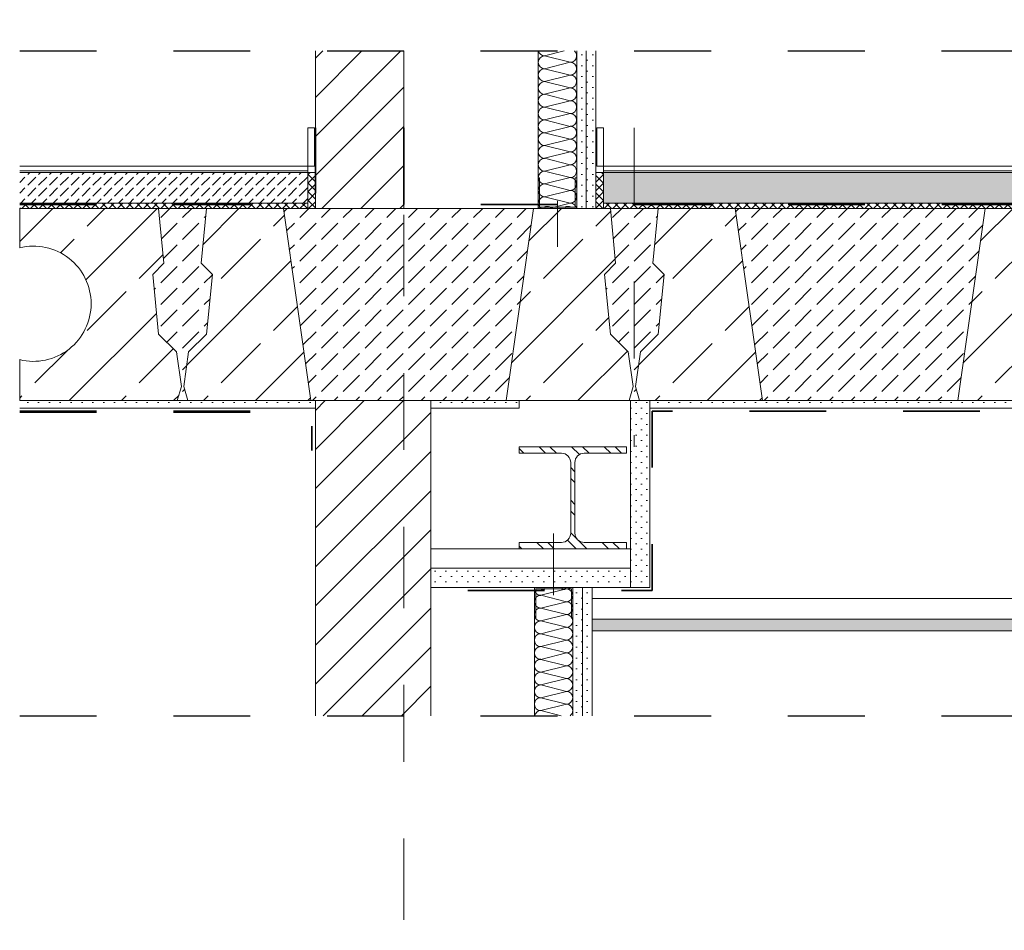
# Model space of a CAD drawing. Header units: metres. Extents: x 39.6 to 62.6, y -3.3 to 8.
# Tile 9 of 48: x 39.6 to 40.9, y 5.1 to 6.3. Entities that reach past the tile are written whole.
import ezdxf

# ---------------------------------------------------------------- set-up
doc = ezdxf.new("R2010")
doc.units = ezdxf.units.M
doc.header["$MEASUREMENT"] = 0
for name, pattern in [('Achse', [0.08, 0.04, -0.02, 0, -0.02]), ('Schnittlinie', [0.12, 0.06, -0.03, 0, -0.03]), ('Strichlinie doppelt', [0.218722, 0.105833, -0.042333, 0.028222, -0.042333]), ('Strichlinie eng', [0.046, 0.03, -0.016]), ('Wipeout_Contour', [1, 0, -1])]:
    doc.linetypes.add(name, pattern=pattern)
for name, color, linetype in [('301 - Elemente.Linie', 7, 'Continuous'), ('302 - Elemente.Schraffur', 7, 'Continuous'), ('451 - Universal.Achsen Raster', 7, 'Continuous'), ('603 - Struktur.Bodenplatte_ Decke Roh', 7, 'Continuous'), ('605 - Struktur.Wand Innen', 7, 'Continuous'), ('650 - Abdeckung.Fußboden Aufbau', 7, 'Continuous'), ('660 - Unterkonstruktion.Trockenbau', 7, 'Continuous'), ('Neubau_605 - Struktur.Wand Innen', 7, 'Continuous'), ('Neubau_606 - Struktur.Wand Innen Ausbau', 7, 'Continuous'), ('Neubau_651 - Abdeckung.Decke abgehängt_ bekleidet', 7, 'Continuous'), ('Neubau_653 - Abdeckung.TB Verkofferung', 7, 'Continuous'), ('Neubau_660 - Unterkonstruktion.Trockenbau', 7, 'Continuous')]:
    doc.layers.add(name, color=color, linetype=linetype)
pattern_1 = [(45, (0, 0), (-0.0056568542, 0.0056568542), []), (135, (0, 0), (0.0056568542, 0.0056568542), [])]
pattern_2 = [(45, (0, 0), (-0.0070710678, 0.0070710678), [0, -0.01])]
pattern_3 = [(45, (0, 0), (-0.025455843, 0.025455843), [])]
pattern_4 = [(45, (0, 0), (-0.014142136, 0.014142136), [0.015, -0.005]), (45, (5e-18, 0.014142), (-0.014142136, 0.014142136), [0.015, -0.005])]

# ---------------------------------------------------------------- blocks, each defined once
blk = doc.blocks.new('*X15')
at = {"layer": 'Neubau_606 - Struktur.Wand Innen Ausbau', "color": 1, "linetype": 'Continuous', "lineweight": 5}
for p, q in [((40.3416, 5.57), (40.3083, 5.5617)), ((40.3416, 5.57), (40.3337, 5.572)), ((40.3416, 5.5533), (40.3083, 5.5617)), ((40.3416, 5.5533), (40.3083, 5.545)), ((40.3416, 5.5367), (40.3083, 5.545)), ((40.3416, 5.5367), (40.3083, 5.5283)), ((40.3416, 5.52), (40.3083, 5.5283)), ((40.3416, 5.52), (40.3083, 5.5117)), ((40.3416, 5.5033), (40.3083, 5.5117)), ((40.3416, 5.5033), (40.3083, 5.495)), ((40.3416, 5.4867), (40.3083, 5.495)), ((40.3416, 5.4867), (40.3083, 5.4783)), ((40.3416, 5.47), (40.3083, 5.4783)), ((40.3416, 5.47), (40.3083, 5.4617)), ((40.3416, 5.4533), (40.3083, 5.4617)), ((40.3416, 5.4533), (40.3083, 5.445)), ((40.3416, 5.4367), (40.3083, 5.445)), ((40.3416, 5.4367), (40.3083, 5.4283)), ((40.3416, 5.42), (40.3083, 5.4283)), ((40.3416, 5.42), (40.3083, 5.4117)), ((40.335, 5.405), (40.3083, 5.4117))]:
    blk.add_line(p, q, dxfattribs=at)
for centre, start, end in [((40.3083, 5.57), 166.1275, 180), ((40.3083, 5.57), 180, 270), ((40.3416, 5.5783), 270, 310.5149), ((40.3416, 5.5617), 0, 90), ((40.3083, 5.5533), 90, 180), ((40.3083, 5.5533), 180, 270), ((40.3416, 5.5617), 270, 0), ((40.3416, 5.545), 0, 90), ((40.3083, 5.5367), 90, 180), ((40.3083, 5.5367), 180, 270), ((40.3416, 5.545), 270, 0), ((40.3416, 5.5283), 0, 90), ((40.3083, 5.52), 90, 180), ((40.3416, 5.5283), 270, 0), ((40.3083, 5.52), 180, 270), ((40.3083, 5.5033), 90, 180), ((40.3416, 5.5117), 0, 90), ((40.3416, 5.5117), 270, 0), ((40.3083, 5.5033), 180, 270), ((40.3416, 5.495), 0, 90), ((40.3083, 5.4867), 90, 180), ((40.3083, 5.4867), 180, 270), ((40.3416, 5.495), 270, 0), ((40.3416, 5.4783), 0, 90), ((40.3083, 5.47), 90, 180), ((40.3416, 5.4783), 270, 0), ((40.3083, 5.47), 180, 270), ((40.3083, 5.4533), 90, 180), ((40.3416, 5.4617), 0, 90), ((40.3416, 5.4617), 270, 0), ((40.3083, 5.4533), 180, 270), ((40.3416, 5.445), 0, 90), ((40.3083, 5.4367), 90, 180), ((40.3083, 5.4367), 180, 270), ((40.3416, 5.445), 270, 0), ((40.3416, 5.4283), 0, 90), ((40.3083, 5.42), 90, 180), ((40.3416, 5.4283), 270, 0), ((40.3083, 5.42), 180, 270), ((40.3083, 5.4033), 90, 168.4769), ((40.3416, 5.4117), 0, 90), ((40.3416, 5.4117), 306.8473, 0)]:
    blk.add_arc(centre, 0.00833, start, end, dxfattribs=at)
blk = doc.blocks.new('*X25')
at = {"layer": 'Neubau_606 - Struktur.Wand Innen Ausbau', "color": 1, "linetype": 'Continuous', "lineweight": 5}
for p, q in [((40.3389, 6.27), (40.3133, 6.2636)), ((40.3466, 6.2553), (40.3133, 6.2636)), ((40.3466, 6.2553), (40.3133, 6.2469)), ((40.3466, 6.2386), (40.3133, 6.2469)), ((40.3466, 6.2386), (40.3133, 6.2303)), ((40.3466, 6.2219), (40.3133, 6.2303)), ((40.3466, 6.2219), (40.3133, 6.2136)), ((40.3466, 6.2053), (40.3133, 6.2136)), ((40.3466, 6.2053), (40.3133, 6.1969)), ((40.3466, 6.1886), (40.3133, 6.1969)), ((40.3466, 6.1886), (40.3133, 6.1803)), ((40.3466, 6.1719), (40.3133, 6.1803)), ((40.3466, 6.1719), (40.3133, 6.1636)), ((40.3466, 6.1553), (40.3133, 6.1636)), ((40.3466, 6.1553), (40.3133, 6.1469)), ((40.3466, 6.1386), (40.3133, 6.1469)), ((40.3466, 6.1386), (40.3133, 6.1303)), ((40.3466, 6.1219), (40.3133, 6.1303)), ((40.3466, 6.1219), (40.3133, 6.1136)), ((40.3466, 6.1053), (40.3133, 6.1136)), ((40.3466, 6.1053), (40.3133, 6.0969)), ((40.3466, 6.0886), (40.3133, 6.0969)), ((40.3466, 6.0886), (40.3133, 6.0803)), ((40.3466, 6.0719), (40.3133, 6.0803)), ((40.3466, 6.0719), (40.3189, 6.065))]:
    blk.add_line(p, q, dxfattribs=at)
for centre, start, end in [((40.3133, 6.2719), 193.4375, 270), ((40.3466, 6.2636), 0, 50.1403), ((40.3133, 6.2553), 90, 180), ((40.3133, 6.2553), 180, 270), ((40.3466, 6.2636), 270, 0), ((40.3466, 6.2469), 0, 90), ((40.3133, 6.2386), 90, 180), ((40.3466, 6.2469), 270, 0), ((40.3133, 6.2386), 180, 270), ((40.3133, 6.2219), 90, 180), ((40.3466, 6.2303), 0, 90), ((40.3466, 6.2303), 270, 0), ((40.3133, 6.2219), 180, 270), ((40.3466, 6.2136), 0, 90), ((40.3133, 6.2053), 90, 180), ((40.3133, 6.2053), 180, 270), ((40.3466, 6.2136), 270, 0), ((40.3466, 6.1969), 0, 90), ((40.3133, 6.1886), 90, 180), ((40.3466, 6.1969), 270, 0), ((40.3133, 6.1886), 180, 270), ((40.3133, 6.1719), 90, 180), ((40.3466, 6.1803), 0, 90), ((40.3466, 6.1803), 270, 0), ((40.3133, 6.1719), 180, 270), ((40.3466, 6.1636), 0, 90), ((40.3133, 6.1553), 90, 180), ((40.3133, 6.1553), 180, 270), ((40.3466, 6.1636), 270, 0), ((40.3466, 6.1469), 0, 90), ((40.3133, 6.1386), 90, 180), ((40.3466, 6.1469), 270, 0), ((40.3133, 6.1386), 180, 270), ((40.3133, 6.1219), 90, 180), ((40.3466, 6.1303), 0, 90), ((40.3466, 6.1303), 270, 0), ((40.3133, 6.1219), 180, 270), ((40.3133, 6.1053), 90, 180), ((40.3466, 6.1136), 0, 90), ((40.3466, 6.1136), 270, 0), ((40.3133, 6.1053), 180, 270), ((40.3466, 6.0969), 0, 90), ((40.3133, 6.0886), 90, 180), ((40.3133, 6.0886), 180, 270), ((40.3466, 6.0969), 270, 0), ((40.3466, 6.0803), 0, 90), ((40.3133, 6.0719), 90, 180), ((40.3466, 6.0803), 270, 0), ((40.3133, 6.0719), 180, 236.3452), ((40.3466, 6.0636), 9.6488, 90)]:
    blk.add_arc(centre, 0.00833, start, end, dxfattribs=at)

msp = doc.modelspace()

# ---------------------------------------------------------------- hatches: boundary and pattern name
at = {"linetype": 'Continuous', "lineweight": 5}
h = msp.add_hatch(dxfattribs=at)
h.set_pattern_fill('Metall__Stahl_0001', color=1, style=0, pattern_type=2)
h.set_pattern_definition([(135, (0, 0), (0.021213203, 0.021213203), []), (135, (-0.00707, -0.00707), (0.021213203, 0.021213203), [])])
h.paths.add_polyline_path([(40.42, 5.755), (40.28, 5.755), (40.28, 5.7465), (40.3352, 5.7465, -0.414214), (40.3472, 5.7345), (40.3472, 5.6425, -0.414214), (40.3352, 5.6305), (40.28, 5.6305), (40.28, 5.622), (40.42, 5.622), (40.42, 5.6305), (40.3647, 5.6305, -0.414214), (40.3527, 5.6425), (40.3527, 5.7345, -0.414214), (40.3647, 5.7465), (40.42, 5.7465)])
at = {"layer": '302 - Elemente.Schraffur', "linetype": 'Continuous', "lineweight": 9}
h = msp.add_hatch(dxfattribs=at)
h.set_pattern_fill('Beton__unbewehrt_0001', style=0, pattern_type=2)
h.set_pattern_definition([(45, (39.842, 5.94), (-0.028284, 0.028284), [0.03, -0.01]), (45, (39.842, 5.968284), (-0.028284, 0.028284), [0.03, -0.01])])
h.paths.add_polyline_path([(39.8031, 5.9791), (39.8108, 5.9016), (39.8341, 5.8784), (39.8405, 5.8333), (39.8351, 5.815), (39.8489, 5.815), (39.8435, 5.8333), (39.8499, 5.8784), (39.8732, 5.9016), (39.8809, 5.9791), (39.8663, 5.9937), (39.8732, 6.065), (39.8108, 6.065), (39.8177, 5.9937)])
h = msp.add_hatch(dxfattribs=at)
h.set_pattern_fill('Beton__unbewehrt_0001', style=0, pattern_type=2)
h.set_pattern_definition([(45, (40.43, 5.94), (-0.028284, 0.028284), [0.03, -0.01]), (45, (40.43, 5.968284), (-0.028284, 0.028284), [0.03, -0.01])])
h.paths.add_polyline_path([(40.4612, 5.9016), (40.4689, 5.9791), (40.4543, 5.9937), (40.4612, 6.065), (40.3988, 6.065), (40.4057, 5.9937), (40.3911, 5.9791), (40.3988, 5.9016), (40.4221, 5.8784), (40.4285, 5.8333), (40.4231, 5.815), (40.425, 5.815), (40.4369, 5.815), (40.4315, 5.8333), (40.4379, 5.8784)])
h = msp.add_hatch(dxfattribs=at)
h.set_pattern_fill('Beton__unbewehrt_0001', style=0, pattern_type=2)
h.set_pattern_definition([(45, (40.724, 5.94), (-0.028284, 0.028284), [0.03, -0.01]), (45, (40.724, 5.968284), (-0.028284, 0.028284), [0.03, -0.01])])
h.paths.add_polyline_path([(40.5612, 6.065), (40.8868, 6.065), (40.8511, 5.815), (40.5969, 5.815)])
at = {"layer": '603 - Struktur.Bodenplatte_ Decke Roh', "linetype": 'Continuous', "lineweight": 9}
h = msp.add_hatch(dxfattribs=at)
h.set_pattern_fill('Beton__Stahlbeton_0001', style=0, pattern_type=2)
h.set_pattern_definition([(45, (39.548, 5.94), (-0.067882, 0.067882), []), (45, (39.51406, 5.97394), (-0.067882, 0.067882), [0.072, -0.024])])
h.paths.add_polyline_path([(39.63, 5.815), (39.8351, 5.815), (39.8405, 5.8333), (39.8341, 5.8784), (39.8108, 5.9016), (39.8031, 5.9791), (39.8177, 5.9937), (39.8108, 6.065), (39.63, 6.065), (39.63, 6.0139, -0.487158), (39.723, 5.9411, -0.487158), (39.63, 5.8683)])
h = msp.add_hatch(dxfattribs=at)
h.set_pattern_fill('Beton__Stahlbeton_0001', style=0, pattern_type=2)
h.set_pattern_definition([(45, (39.9262, 5.94), (-0.06788, 0.06788), []), (45, (39.89226, 5.97394), (-0.06788, 0.06788), [0.072, -0.024])])
h.paths.add_polyline_path([(40.0089, 5.815), (39.8489, 5.815), (39.8435, 5.8333), (39.8499, 5.8784), (39.8732, 5.9016), (39.8809, 5.9791), (39.8663, 5.9937), (39.8732, 6.065), (39.9732, 6.065)])
h = msp.add_hatch(dxfattribs=at)
h.set_pattern_fill('Beton__Stahlbeton_0001', style=0, pattern_type=2)
h.set_pattern_definition([(45, (40.34579, 5.94), (-0.06788, 0.06788), []), (45, (40.31185, 5.97394), (-0.06788, 0.06788), [0.072, -0.024])])
h.paths.add_polyline_path([(40.2631, 5.815), (40.4231, 5.815), (40.4285, 5.8333), (40.4221, 5.8784), (40.3988, 5.9016), (40.3911, 5.9791), (40.4057, 5.9937), (40.3988, 6.065), (40.2988, 6.065)])
h = msp.add_hatch(dxfattribs=at)
h.set_pattern_fill('Beton__Stahlbeton_0001', style=0, pattern_type=2)
h.set_pattern_definition([(45, (40.5142, 5.94), (-0.06788, 0.06788), []), (45, (40.48026, 5.97394), (-0.06788, 0.06788), [0.072, -0.024])])
h.paths.add_polyline_path([(40.5969, 5.815), (40.4369, 5.815), (40.4315, 5.8333), (40.4379, 5.8784), (40.4612, 5.9016), (40.4689, 5.9791), (40.4543, 5.9937), (40.4612, 6.065), (40.5612, 6.065)])
h = msp.add_hatch(dxfattribs=at)
h.set_pattern_fill('Beton__Stahlbeton_0001', style=0, pattern_type=2)
h.set_pattern_definition([(45, (40.93379, 5.94), (-0.06788, 0.06788), []), (45, (40.89985, 5.97394), (-0.06788, 0.06788), [0.072, -0.024])])
h.paths.add_polyline_path([(40.8511, 5.815), (41.0111, 5.815), (41.0165, 5.8333), (41.0101, 5.8784), (40.9868, 5.9016), (40.9791, 5.9791), (40.9937, 5.9937), (40.9868, 6.065), (40.8868, 6.065)])
at = {"layer": '603 - Struktur.Bodenplatte_ Decke Roh', "linetype": 'Continuous', "lineweight": 5}
h = msp.add_hatch(dxfattribs=at)
h.set_pattern_fill('Gips_0001', style=0, pattern_type=2)
h.set_pattern_definition(pattern_2)
h.paths.add_polyline_path([(39.63, 5.815), (39.63, 5.805), (40.015, 5.805), (40.015, 5.815)])
h = msp.add_hatch(dxfattribs=at)
h.set_pattern_fill('Gips_0001', style=0, pattern_type=2)
h.set_pattern_definition(pattern_2)
h.paths.add_polyline_path([(41.421, 5.815), (40.45, 5.815), (40.45, 5.805), (41.421, 5.805)])
at = {"layer": '650 - Abdeckung.Fußboden Aufbau', "linetype": 'Continuous', "lineweight": 5}
h = msp.add_hatch(dxfattribs=at)
h.set_pattern_fill('Beton__unbewehrt_0001', color=1, style=0, pattern_type=2)
h.set_pattern_definition(pattern_4)
h.paths.add_polyline_path([(40.005, 6.112), (40.005, 6.072), (39.63, 6.072), (39.63, 6.112)])
h = msp.add_hatch(dxfattribs=at)
h.set_pattern_fill('Dämmung__hart_2_0001', color=1, style=0, pattern_type=2)
h.set_pattern_definition(pattern_1)
h.paths.add_polyline_path([(40.015, 6.065), (40.005, 6.065), (40.005, 6.112), (40.015, 6.112)])
h = msp.add_hatch(dxfattribs=at)
h.set_pattern_fill('Dämmung__hart_2_0001', color=1, style=0, pattern_type=2)
h.set_pattern_definition(pattern_1)
h.paths.add_polyline_path([(40.39, 6.065), (40.38, 6.065), (40.38, 6.112), (40.39, 6.112)])
h = msp.add_hatch(dxfattribs=at)
h.set_pattern_fill('Beton__unbewehrt_0001', color=1, style=0, pattern_type=2)
h.set_pattern_definition(pattern_4)
h.paths.add_polyline_path([(42.09, 6.112), (42.09, 6.072), (40.39, 6.072), (40.39, 6.112)])
h = msp.add_hatch(dxfattribs=at)
h.set_pattern_fill('Dämmung__hart_2_0001', color=1, style=0, pattern_type=2)
h.set_pattern_definition(pattern_1)
h.paths.add_polyline_path([(40.005, 6.072), (40.005, 6.065), (39.63, 6.065), (39.63, 6.072)])
h = msp.add_hatch(dxfattribs=at)
h.set_pattern_fill('Dämmung__hart_2_0001', color=1, style=0, pattern_type=2)
h.set_pattern_definition(pattern_1)
h.paths.add_polyline_path([(42.09, 6.072), (42.09, 6.065), (40.39, 6.065), (40.39, 6.072)])
at = {"layer": 'Neubau_606 - Struktur.Wand Innen Ausbau', "linetype": 'Continuous', "lineweight": 5}
h = msp.add_hatch(dxfattribs=at)
h.set_pattern_fill('Gips_0001', style=0, pattern_type=2)
h.set_pattern_definition(pattern_2)
h.paths.add_polyline_path([(40.3675, 6.065), (40.3675, 6.27), (40.355, 6.27), (40.355, 6.065)])
h = msp.add_hatch(dxfattribs=at)
h.set_pattern_fill('Gips_0001', style=0, pattern_type=2)
h.set_pattern_definition(pattern_2)
h.paths.add_polyline_path([(40.38, 6.065), (40.38, 6.27), (40.3675, 6.27), (40.3675, 6.065)])
h = msp.add_hatch(dxfattribs=at)
h.set_pattern_fill('Gips_0001', style=0, pattern_type=2)
h.set_pattern_definition(pattern_2)
h.paths.add_polyline_path([(40.3625, 5.405), (40.3625, 5.572), (40.35, 5.572), (40.35, 5.405)])
h = msp.add_hatch(dxfattribs=at)
h.set_pattern_fill('Gips_0001', style=0, pattern_type=2)
h.set_pattern_definition(pattern_2)
h.paths.add_polyline_path([(40.375, 5.405), (40.375, 5.572), (40.3625, 5.572), (40.3625, 5.405)])
at = {"layer": 'Neubau_651 - Abdeckung.Decke abgehängt_ bekleidet', "linetype": 'Continuous', "lineweight": 5}
h = msp.add_hatch(dxfattribs=at)
h.set_pattern_fill('Gips_0001', style=0, pattern_type=2)
h.set_pattern_definition(pattern_2)
h.paths.add_polyline_path([(40.375, 5.5155), (42.1, 5.5155), (42.1, 5.5305), (40.375, 5.5305)])
at = {"layer": 'Neubau_653 - Abdeckung.TB Verkofferung', "linetype": 'Continuous', "lineweight": 5}
h = msp.add_hatch(dxfattribs=at)
h.set_pattern_fill('Gips_0001', style=0, pattern_type=2)
h.set_pattern_definition(pattern_2)
h.paths.add_polyline_path([(40.425, 5.815), (40.425, 5.622), (40.425, 5.597), (40.425, 5.572), (40.45, 5.572), (40.45, 5.815)])

# ---------------------------------------------------------------- linework, layer by layer
at = {"color": 1, "linetype": 'Continuous', "lineweight": 9, "flags": 128}
msp.add_lwpolyline([(40.42, 5.755), (40.28, 5.755), (40.28, 5.7465), (40.3352, 5.7465, -0.414214), (40.3472, 5.7345), (40.3472, 5.6425, -0.414214), (40.3352, 5.6305), (40.28, 5.6305), (40.28, 5.622), (40.42, 5.622), (40.42, 5.6305), (40.3647, 5.6305, -0.414214), (40.3527, 5.6425), (40.3527, 5.7345, -0.414214), (40.3647, 5.7465), (40.42, 5.7465)], format="xyb", close=True, dxfattribs=at)
at = {"layer": '301 - Elemente.Linie', "color": 7, "linetype": 'Achse', "lineweight": 18}
msp.add_line((40.43, 6.17), (40.43, 5.755), dxfattribs=at)
at = {"layer": '301 - Elemente.Linie', "color": 1, "linetype": 'Continuous', "lineweight": 13, "flags": 128}
msp.add_lwpolyline([(40.39, 6.12), (40.3811, 6.12), (40.3811, 6.17), (40.39, 6.17)], close=True, dxfattribs=at)
at = {"layer": '302 - Elemente.Schraffur', "color": 7, "linetype": 'Continuous', "lineweight": 13, "flags": 128}
for points in [[(39.8031, 5.9791), (39.8108, 5.9016), (39.8341, 5.8784), (39.8405, 5.8333), (39.8351, 5.815), (39.8489, 5.815), (39.8435, 5.8333), (39.8499, 5.8784), (39.8732, 5.9016), (39.8809, 5.9791), (39.8663, 5.9937), (39.8732, 6.065), (39.8108, 6.065), (39.8177, 5.9937)], [(40.4612, 5.9016), (40.4689, 5.9791), (40.4543, 5.9937), (40.4612, 6.065), (40.3988, 6.065), (40.4057, 5.9937), (40.3911, 5.9791), (40.3988, 5.9016), (40.4221, 5.8784), (40.4285, 5.8333), (40.4231, 5.815), (40.425, 5.815), (40.4369, 5.815), (40.4315, 5.8333), (40.4379, 5.8784)], [(40.5612, 6.065), (40.8868, 6.065), (40.8511, 5.815), (40.5969, 5.815)]]:
    msp.add_lwpolyline(points, close=True, dxfattribs=at)
at = {"layer": '603 - Struktur.Bodenplatte_ Decke Roh', "color": 7, "linetype": 'Continuous', "lineweight": 5}
for p, q in [((40.28, 5.805), (40.28, 5.815)), ((41.421, 5.805), (40.45, 5.805))]:
    msp.add_line(p, q, dxfattribs=at)
at = {"layer": '603 - Struktur.Bodenplatte_ Decke Roh', "color": 7, "linetype": 'Continuous', "lineweight": 13, "flags": 128}
msp.add_lwpolyline([(39.63, 5.815), (39.8351, 5.815), (39.8405, 5.8333), (39.8341, 5.8784), (39.8108, 5.9016), (39.8031, 5.9791), (39.8177, 5.9937), (39.8108, 6.065), (39.63, 6.065), (39.63, 6.0139, -0.487158), (39.723, 5.9411, -0.487158), (39.63, 5.8683)], format="xyb", close=True, dxfattribs=at)
for points in [[(40.0089, 5.815), (39.8489, 5.815), (39.8435, 5.8333), (39.8499, 5.8784), (39.8732, 5.9016), (39.8809, 5.9791), (39.8663, 5.9937), (39.8732, 6.065), (39.9732, 6.065)], [(40.2631, 5.815), (40.4231, 5.815), (40.4285, 5.8333), (40.4221, 5.8784), (40.3988, 5.9016), (40.3911, 5.9791), (40.4057, 5.9937), (40.3988, 6.065), (40.2988, 6.065)], [(40.5969, 5.815), (40.4369, 5.815), (40.4315, 5.8333), (40.4379, 5.8784), (40.4612, 5.9016), (40.4689, 5.9791), (40.4543, 5.9937), (40.4612, 6.065), (40.5612, 6.065)], [(40.8511, 5.815), (41.0111, 5.815), (41.0165, 5.8333), (41.0101, 5.8784), (40.9868, 5.9016), (40.9791, 5.9791), (40.9937, 5.9937), (40.9868, 6.065), (40.8868, 6.065)]]:
    msp.add_lwpolyline(points, close=True, dxfattribs=at)
at = {"layer": '605 - Struktur.Wand Innen', "color": 1, "linetype": 'Continuous', "lineweight": 13, "flags": 128}
for points in [[(40.005, 6.12), (40.005, 6.072)], [(40.39, 6.12), (40.39, 6.072)]]:
    msp.add_lwpolyline(points, dxfattribs=at)
at = {"layer": '650 - Abdeckung.Fußboden Aufbau', "color": 1, "linetype": 'Continuous', "lineweight": 13}
for p, q in [((39.63, 6.12), (40.005, 6.12)), ((39.63, 6.114), (40.005, 6.114)), ((40.39, 6.12), (42.09, 6.12)), ((40.39, 6.114), (42.09, 6.114)), ((39.63, 6.112), (40.005, 6.112)), ((40.39, 6.112), (42.09, 6.112)), ((39.63, 6.072), (40.005, 6.072)), ((40.39, 6.072), (42.09, 6.072))]:
    msp.add_line(p, q, dxfattribs=at)
at = {"layer": '650 - Abdeckung.Fußboden Aufbau', "color": 1, "linetype": 'Continuous', "lineweight": 9, "flags": 128}
for points in [[(40.015, 6.065), (40.005, 6.065), (40.005, 6.112), (40.015, 6.112)], [(40.39, 6.065), (40.38, 6.065), (40.38, 6.112), (40.39, 6.112)]]:
    msp.add_lwpolyline(points, close=True, dxfattribs=at)
at = {"layer": '660 - Unterkonstruktion.Trockenbau', "color": 1, "linetype": 'Continuous', "lineweight": 13}
for p, q in [((40.33, 6.075), (40.33, 6.015)), ((40.325, 5.562), (40.325, 5.642))]:
    msp.add_line(p, q, dxfattribs=at)
at = {"layer": 'Neubau_606 - Struktur.Wand Innen Ausbau', "color": 1, "linetype": 'Continuous', "lineweight": 5}
for p, q in [((40.305, 6.27), (40.305, 6.065)), ((40.355, 6.27), (40.355, 6.065)), ((40.3675, 6.27), (40.3675, 6.065)), ((40.38, 6.27), (40.38, 6.065)), ((40.3, 5.572), (40.3, 5.405)), ((40.35, 5.572), (40.35, 5.405)), ((40.3625, 5.572), (40.3625, 5.405)), ((40.375, 5.572), (40.375, 5.5575)), ((40.375, 5.5155), (40.375, 5.405))]:
    msp.add_line(p, q, dxfattribs=at)
at = {"layer": 'Neubau_606 - Struktur.Wand Innen Ausbau', "color": 1, "linetype": 'Continuous', "lineweight": 5, "flags": 128}
for points in [[(40.38, 6.12), (40.38, 6.105), (40.38, 6.065)], [(40.375, 5.5575), (40.375, 5.5305), (40.375, 5.5155)]]:
    msp.add_lwpolyline(points, dxfattribs=at)
at = {"layer": 'Neubau_651 - Abdeckung.Decke abgehängt_ bekleidet', "color": 1, "linetype": 'Continuous', "lineweight": 5}
for p, q in [((42.1, 5.5575), (40.375, 5.5575)), ((42.1, 5.5305), (40.375, 5.5305)), ((42.1, 5.5155), (40.375, 5.5155))]:
    msp.add_line(p, q, dxfattribs=at)
at = {"layer": 'Neubau_653 - Abdeckung.TB Verkofferung', "color": 1, "linetype": 'Continuous', "lineweight": 9, "flags": 128}
msp.add_lwpolyline([(40.425, 5.815), (40.425, 5.622), (40.425, 5.597), (40.425, 5.572), (40.45, 5.572), (40.45, 5.815)], close=True, dxfattribs=at)
at = {"layer": 'Neubau_660 - Unterkonstruktion.Trockenbau', "color": 1, "linetype": 'Continuous', "lineweight": 13, "flags": 128}
for points in [[(40.305, 6.105), (40.305, 6.067, 0.414214), (40.307, 6.065), (40.3125, 6.065, 0.156603), (40.3145, 6.0657, -0.156603), (40.3156, 6.066), (40.3174, 6.066, -0.156603), (40.3184, 6.0657, 0.156603), (40.3205, 6.065), (40.3395, 6.065, 0.156603), (40.3415, 6.0657, -0.156603), (40.3426, 6.066), (40.3444, 6.066, -0.156603), (40.3454, 6.0657, 0.156603), (40.3475, 6.065), (40.353, 6.065, 0.414214), (40.355, 6.067), (40.355, 6.105), (40.3532, 6.105), (40.3532, 6.067, -0.414214), (40.353, 6.0667), (40.3475, 6.0667, -0.156603), (40.3464, 6.0671, 0.156603), (40.3444, 6.0677), (40.3426, 6.0677, 0.156603), (40.3405, 6.0671, -0.156603), (40.3395, 6.0667), (40.3205, 6.0667, -0.156603), (40.3194, 6.0671, 0.156603), (40.3174, 6.0677), (40.3156, 6.0677, 0.156603), (40.3135, 6.0671, -0.156603), (40.3125, 6.0667), (40.307, 6.0667, -0.414214), (40.3067, 6.067), (40.3067, 6.105)], [(40.3, 5.532), (40.3, 5.57, -0.414214), (40.302, 5.572), (40.3075, 5.572, -0.156603), (40.3095, 5.5713, 0.156603), (40.3106, 5.571), (40.3124, 5.571, 0.156603), (40.3134, 5.5713, -0.156603), (40.3155, 5.572), (40.3345, 5.572, -0.156603), (40.3365, 5.5713, 0.156603), (40.3376, 5.571), (40.3394, 5.571, 0.156603), (40.3404, 5.5713, -0.156603), (40.3425, 5.572), (40.348, 5.572, -0.414214), (40.35, 5.57), (40.35, 5.532), (40.3482, 5.532), (40.3482, 5.57, 0.414214), (40.348, 5.5703), (40.3425, 5.5703, 0.156603), (40.3414, 5.5699, -0.156603), (40.3394, 5.5693), (40.3376, 5.5693, -0.156603), (40.3355, 5.5699, 0.156603), (40.3345, 5.5703), (40.3155, 5.5703, 0.156603), (40.3144, 5.5699, -0.156603), (40.3124, 5.5693), (40.3106, 5.5693, -0.156603), (40.3085, 5.5699, 0.156603), (40.3075, 5.5703), (40.302, 5.5703, 0.414214), (40.3017, 5.57), (40.3017, 5.532)]]:
    msp.add_lwpolyline(points, format="xyb", close=True, dxfattribs=at)

# ---------------------------------------------------------------- block references
at = {"layer": 'Neubau_606 - Struktur.Wand Innen Ausbau', "color": 1, "linetype": 'Continuous', "lineweight": 5}
for name in ['*X25', '*X15']:
    msp.add_blockref(name, (0, 0), dxfattribs=at)

# ---------------------------------------------------------------- next in the draw order: wipeouts: each hides what was drawn before it
at = {"color": 254, "linetype": 'Wipeout_Contour', "lineweight": 0, "ltscale": 162.188911}
msp.add_wipeout([(40.015, 6.27), (40.015, 6.065), (40.13, 6.065), (40.13, 6.27)], dxfattribs=at).dxf.layer = '605 - Struktur.Wand Innen'
at = {"color": 254, "linetype": 'Wipeout_Contour', "lineweight": 0, "ltscale": 161.934948}
msp.add_wipeout([(40.015, 5.815), (40.015, 5.405), (40.165, 5.405), (40.165, 5.815)], dxfattribs=at).dxf.layer = '605 - Struktur.Wand Innen'

# ---------------------------------------------------------------- next in the draw order: hatches: boundary and pattern name
at = {"layer": '302 - Elemente.Schraffur', "linetype": 'Continuous', "lineweight": 9}
h = msp.add_hatch(dxfattribs=at)
h.set_pattern_fill('Beton__unbewehrt_0001', style=0, pattern_type=2)
h.set_pattern_definition([(45, (40.136, 5.94), (-0.028284, 0.028284), [0.03, -0.01]), (45, (40.136, 5.968284), (-0.028284, 0.028284), [0.03, -0.01])])
h.paths.add_polyline_path([(39.9732, 6.065), (40.2988, 6.065), (40.2631, 5.815), (40.0089, 5.815)])
at = {"layer": '603 - Struktur.Bodenplatte_ Decke Roh', "linetype": 'Continuous', "lineweight": 5}
h = msp.add_hatch(dxfattribs=at)
h.set_pattern_fill('Gips_0001', style=0, pattern_type=2)
h.set_pattern_definition(pattern_2)
h.paths.add_polyline_path([(40.28, 5.815), (40.165, 5.815), (40.165, 5.805), (40.28, 5.805)])
at = {"layer": '605 - Struktur.Wand Innen', "linetype": 'Continuous', "lineweight": 5}
h = msp.add_hatch(dxfattribs=at)
h.set_pattern_fill('MW_Ziegel_0001', style=0, pattern_type=2)
h.set_pattern_definition(pattern_3)
h.paths.add_polyline_path([(40.015, 6.27), (40.015, 6.065), (40.13, 6.065), (40.13, 6.27)])
h = msp.add_hatch(dxfattribs=at)
h.set_pattern_fill('MW_Ziegel_0001', style=0, pattern_type=2)
h.set_pattern_definition(pattern_3)
h.paths.add_polyline_path([(40.015, 5.815), (40.015, 5.405), (40.165, 5.405), (40.165, 5.815)])
at = {"layer": 'Neubau_653 - Abdeckung.TB Verkofferung', "linetype": 'Continuous', "lineweight": 5}
h = msp.add_hatch(dxfattribs=at)
h.set_pattern_fill('Gips_0001', style=0, pattern_type=2)
h.set_pattern_definition(pattern_2)
h.paths.add_polyline_path([(40.425, 5.597), (40.165, 5.597), (40.165, 5.572), (40.425, 5.572)])

# ---------------------------------------------------------------- next in the draw order: linework, layer by layer
at = {"layer": '301 - Elemente.Linie', "color": 7, "linetype": 'Schnittlinie', "lineweight": 25}
for p, q in [((39.63, 6.27), (47.63, 6.27)), ((39.63, 5.405), (47.63, 5.405))]:
    msp.add_line(p, q, dxfattribs=at)
at = {"layer": '301 - Elemente.Linie', "color": 92, "linetype": 'Strichlinie eng', "lineweight": 35, "true_color": 0x00be00, "flags": 128}
for points in [[(39.63, 6.0701), (40.015, 6.0701), (40.015, 6.17)], [(40.13, 6.17), (40.13, 6.17), (40.13, 6.0701), (47.27, 6.0701), (47.27, 6.17)], [(39.63, 5.8015), (40.0102, 5.8015), (40.0102, 5.7515)], [(39.63, 5.8), (40.0102, 5.8), (40.0102, 5.75)], [(47.2655, 5.7515), (47.2655, 5.8015), (46.668, 5.8015), (46.668, 5.565), (46.4484, 5.565), (46.4484, 5.8015), (44.792, 5.8015), (44.792, 5.565), (44.5755, 5.565), (44.5755, 5.8015), (42.8159, 5.8015), (42.8159, 5.5633), (42.6017, 5.5633), (42.6017, 5.8015), (42.3825, 5.8015), (42.3825, 5.5653), (42.0102, 5.5653), (42.0102, 5.8015), (41.6279, 5.8015), (41.6279, 5.5667), (41.4153, 5.5667), (41.4153, 5.8015), (40.4534, 5.8015), (40.4534, 5.5681), (40.1691, 5.5681), (40.1691, 5.5181)]]:
    msp.add_lwpolyline(points, dxfattribs=at)
at = {"layer": '301 - Elemente.Linie', "color": 1, "linetype": 'Continuous', "lineweight": 13, "flags": 128}
msp.add_lwpolyline([(40.0138, 6.12), (40.005, 6.12), (40.005, 6.17), (40.0138, 6.17)], close=True, dxfattribs=at)
at = {"layer": '302 - Elemente.Schraffur', "color": 7, "linetype": 'Continuous', "lineweight": 13, "flags": 128}
msp.add_lwpolyline([(39.9732, 6.065), (40.2988, 6.065), (40.2631, 5.815), (40.0089, 5.815)], close=True, dxfattribs=at)
at = {"layer": '451 - Universal.Achsen Raster', "color": 160, "linetype": 'Strichlinie doppelt', "lineweight": 9, "true_color": 0x3232ff}
msp.add_line((40.13, 7.68), (40.13, 0.92), dxfattribs=at)
at = {"layer": '603 - Struktur.Bodenplatte_ Decke Roh', "color": 7, "linetype": 'Continuous', "lineweight": 13}
for p, q in [((47.63, 6.065), (39.63, 6.065)), ((47.63, 5.815), (39.63, 5.815))]:
    msp.add_line(p, q, dxfattribs=at)
at = {"layer": '603 - Struktur.Bodenplatte_ Decke Roh', "color": 7, "linetype": 'Continuous', "lineweight": 5}
for p, q in [((40.015, 5.805), (39.63, 5.805)), ((40.28, 5.805), (40.165, 5.805))]:
    msp.add_line(p, q, dxfattribs=at)
at = {"layer": '605 - Struktur.Wand Innen', "color": 7, "linetype": 'Continuous', "lineweight": 18}
for p, q in [((40.015, 6.27), (40.015, 6.065)), ((40.13, 6.27), (40.13, 6.065)), ((40.015, 5.815), (40.015, 5.805)), ((40.165, 5.815), (40.015, 5.815)), ((40.165, 5.815), (40.165, 5.805)), ((40.015, 5.805), (40.015, 5.405)), ((40.165, 5.805), (40.165, 5.405))]:
    msp.add_line(p, q, dxfattribs=at)
at = {"layer": '605 - Struktur.Wand Innen', "color": 7, "linetype": 'Continuous', "lineweight": 18, "flags": 128}
msp.add_lwpolyline([(40.015, 6.12), (40.015, 6.115), (40.015, 6.075), (40.015, 6.065)], dxfattribs=at)
at = {"layer": 'Neubau_605 - Struktur.Wand Innen', "color": 1, "linetype": 'Continuous', "lineweight": 9}
for p, q in [((40.165, 5.4866), (40.165, 5.492)), ((40.165, 5.4821), (40.165, 5.4866)), ((40.165, 5.4786), (40.165, 5.4821)), ((40.165, 5.4762), (40.165, 5.4786)), ((40.165, 5.475), (40.165, 5.4762))]:
    msp.add_line(p, q, dxfattribs=at)
at = {"layer": 'Neubau_653 - Abdeckung.TB Verkofferung', "color": 1, "linetype": 'Continuous', "lineweight": 9}
msp.add_line((40.425, 5.622), (40.165, 5.622), dxfattribs=at)
at = {"layer": 'Neubau_653 - Abdeckung.TB Verkofferung', "color": 1, "linetype": 'Continuous', "lineweight": 9, "flags": 128}
msp.add_lwpolyline([(40.425, 5.597), (40.165, 5.597), (40.165, 5.572), (40.425, 5.572)], close=True, dxfattribs=at)
at = {"layer": 'Neubau_653 - Abdeckung.TB Verkofferung', "color": 1, "linetype": 'Continuous', "lineweight": 5, "flags": 128}
msp.add_lwpolyline([(40.165, 5.561), (40.165, 5.536), (40.165, 5.511)], dxfattribs=at)

doc.saveas('drawing.dxf')
